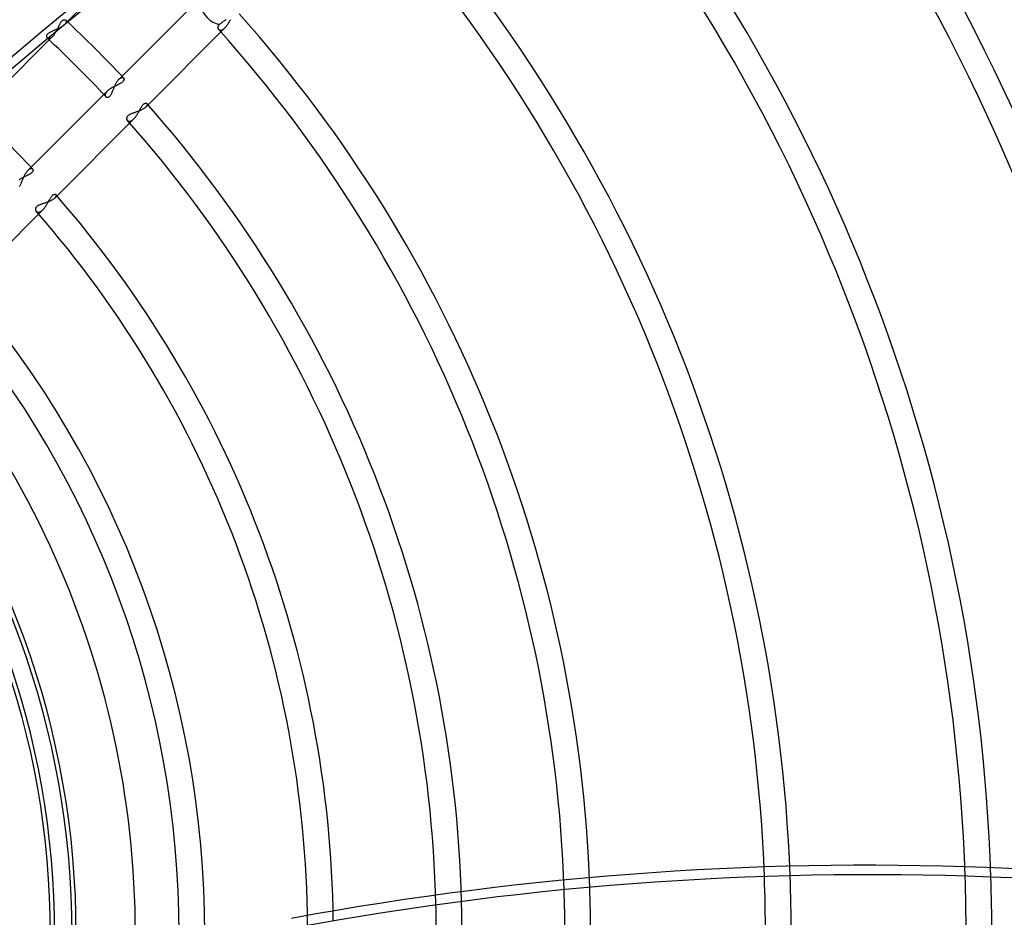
# Model space of a CAD drawing. Header units: millimetres. Extents: x -215 to 215, y -215 to 215.
# Tile 47 of 55: x 48 to 106, y 1 to 54. Entities that reach past the tile are written whole.
import ezdxf

# ---------------------------------------------------------------- set-up
doc = ezdxf.new("R2010")
doc.units = ezdxf.units.MM
doc.layers.add('MAIN-1', color=7, linetype='Continuous')
doc.layers.add('MAIN-2', color=7, linetype='Continuous')

msp = doc.modelspace()

# ---------------------------------------------------------------- linework, layer by layer
at = {"layer": 'MAIN-1'}
for radius, start, end in [(162, 0, 180.00002), (153.5, 270.00002, 89.99998), (152.5, 270.00002, 89.99998), (92.263, 0, 2.11301), (93.787, 0, 2.10665), (104.157, 0, 1.88257), (105.683, 0, 1.82607), (80.368, 0, 1.86486), (81.892, 0, 1.93024), (74.267, 0, 1.48069), (72.743, 0, 1.35018)]:
    msp.add_arc((0, 0), radius, start, end, dxfattribs=at)
for centre, major_axis, start_param, end_param in [((151.74, -34.156), (-150.838, -49.01), -1.570796, -1.004743), ((78.866, -127.436), (150.838, 49.01), 0.86064, 1.408172), ((79.048, -127.995), (150.838, 49.01), 0.86064, 1.408172)]:
    msp.add_ellipse(centre, major_axis=major_axis, ratio=0.809017, start_param=start_param, end_param=end_param, dxfattribs=at)
at = {"layer": 'MAIN-2'}
for p, q in [((54.115, 57.35), (50.701, 53.936)), ((53.936, 50.701), (58.622, 55.387)), ((50.294, 53.708), (50.315, 53.754)), ((50.315, 53.754), (50.336, 53.799)), ((50.336, 53.799), (50.357, 53.843)), ((50.38, 53.722), (50.337, 53.701)), ((50.357, 53.843), (50.378, 53.886)), ((50.378, 53.886), (50.399, 53.928)), ((50.423, 53.744), (50.38, 53.722)), ((50.399, 53.928), (50.42, 53.969)), ((50.42, 53.969), (50.442, 54.008)), ((50.464, 53.766), (50.423, 53.744)), ((50.442, 54.008), (50.463, 54.044)), ((50.463, 54.044), (50.485, 54.077)), ((50.504, 53.789), (50.464, 53.766)), ((50.485, 54.077), (50.508, 54.108)), ((50.542, 53.812), (50.504, 53.789)), ((50.508, 54.108), (50.531, 54.136)), ((50.531, 54.136), (50.554, 54.16)), ((50.579, 53.836), (50.542, 53.812)), ((50.554, 54.16), (50.577, 54.181)), ((50.577, 54.181), (50.6, 54.198)), ((50.613, 53.861), (50.579, 53.836)), ((50.6, 54.198), (50.623, 54.211)), ((50.645, 53.886), (50.613, 53.861)), ((50.623, 54.211), (50.645, 54.221)), ((50.645, 54.221), (50.667, 54.227)), ((50.674, 53.91), (50.645, 53.886)), ((50.667, 54.227), (50.688, 54.23)), ((50.701, 53.936), (50.674, 53.91)), ((50.688, 54.23), (50.708, 54.23)), ((50.717, 53.953), (50.701, 53.936)), ((50.708, 54.23), (50.726, 54.227)), ((50.733, 53.97), (50.717, 53.953)), ((50.726, 54.227), (50.743, 54.221)), ((50.746, 53.988), (50.733, 53.97)), ((50.743, 54.221), (50.758, 54.213)), ((50.759, 54.005), (50.746, 53.988)), ((50.758, 54.213), (50.771, 54.203)), ((50.769, 54.022), (50.759, 54.005)), ((50.779, 54.038), (50.769, 54.022)), ((50.771, 54.203), (50.779, 54.195)), ((50.779, 54.195), (50.786, 54.185)), ((50.786, 54.054), (50.779, 54.038)), ((50.786, 54.185), (50.791, 54.176)), ((50.792, 54.07), (50.786, 54.054)), ((50.791, 54.176), (50.796, 54.165)), ((50.797, 54.085), (50.792, 54.07)), ((50.796, 54.165), (50.799, 54.153)), ((50.8, 54.1), (50.797, 54.085)), ((50.799, 54.153), (50.802, 54.141)), ((50.802, 54.114), (50.8, 54.1)), ((50.802, 54.141), (50.802, 54.128)), ((50.802, 54.128), (50.802, 54.114)), ((60.213, 53.743), (55.518, 49.048)), ((59.788, 53.784), (59.787, 53.768)), ((59.787, 53.768), (59.788, 53.753)), ((59.79, 53.8), (59.788, 53.784)), ((59.788, 53.753), (59.79, 53.738)), ((59.794, 53.817), (59.79, 53.8)), ((59.79, 53.738), (59.794, 53.723)), ((59.8, 53.833), (59.794, 53.817)), ((59.794, 53.723), (59.799, 53.71)), ((59.807, 53.849), (59.8, 53.833)), ((59.816, 53.866), (59.807, 53.849)), ((59.828, 53.882), (59.816, 53.866)), ((59.841, 53.898), (59.828, 53.882)), ((59.856, 53.914), (59.841, 53.898)), ((59.873, 53.929), (59.856, 53.914)), ((59.891, 53.944), (59.873, 53.929)), ((59.912, 53.96), (59.891, 53.944)), ((59.935, 53.977), (59.912, 53.96)), ((59.959, 53.995), (59.935, 53.977)), ((59.984, 54.014), (59.959, 53.995)), ((60.01, 54.034), (59.984, 54.014)), ((60.036, 54.054), (60.01, 54.034)), ((60.061, 54.073), (60.036, 54.054)), ((60.087, 54.093), (60.061, 54.073)), ((60.114, 54.113), (60.087, 54.093)), ((60.142, 54.134), (60.114, 54.113)), ((60.17, 54.156), (60.142, 54.134)), ((60.164, 53.698), (60.189, 53.72)), ((60.2, 54.179), (60.17, 54.156)), ((60.189, 53.72), (60.213, 53.743)), ((60.229, 54.201), (60.2, 54.179)), ((60.213, 53.743), (60.243, 53.775)), ((60.259, 54.224), (60.229, 54.201)), ((60.243, 53.775), (60.272, 53.808)), ((60.287, 54.246), (60.259, 54.224)), ((60.272, 53.808), (60.301, 53.845)), ((60.301, 53.845), (60.33, 53.883)), ((60.33, 53.883), (60.357, 53.923)), ((60.357, 53.923), (60.384, 53.965)), ((60.384, 53.965), (60.411, 54.008)), ((60.411, 54.008), (60.436, 54.052)), ((60.436, 54.052), (60.462, 54.096)), ((60.462, 54.096), (60.486, 54.141)), ((60.486, 54.141), (60.51, 54.186)), ((60.51, 54.186), (60.533, 54.23)), ((49.995, 53.23), (45.308, 48.543)), ((49.625, 53.27), (49.624, 53.249)), ((49.624, 53.249), (49.625, 53.229)), ((49.63, 53.291), (49.625, 53.27)), ((49.625, 53.229), (49.629, 53.21)), ((49.629, 53.21), (49.635, 53.193)), ((49.638, 53.312), (49.63, 53.291)), ((49.635, 53.193), (49.643, 53.176)), ((49.65, 53.334), (49.638, 53.312)), ((49.643, 53.176), (49.654, 53.162)), ((49.665, 53.356), (49.65, 53.334)), ((49.654, 53.162), (49.666, 53.148)), ((49.684, 53.378), (49.665, 53.356)), ((49.666, 53.148), (49.677, 53.139)), ((49.677, 53.139), (49.689, 53.131)), ((49.707, 53.399), (49.684, 53.378)), ((49.689, 53.131), (49.701, 53.125)), ((49.732, 53.42), (49.707, 53.399)), ((49.761, 53.44), (49.732, 53.42)), ((49.793, 53.459), (49.761, 53.44)), ((49.827, 53.478), (49.793, 53.459)), ((49.863, 53.496), (49.827, 53.478)), ((49.833, 53.122), (49.853, 53.129)), ((49.853, 53.129), (49.872, 53.138)), ((49.901, 53.515), (49.863, 53.496)), ((49.872, 53.138), (49.892, 53.149)), ((49.892, 53.149), (49.913, 53.161)), ((49.941, 53.533), (49.901, 53.515)), ((49.913, 53.161), (49.933, 53.176)), ((49.933, 53.176), (49.954, 53.192)), ((49.983, 53.551), (49.941, 53.533)), ((49.954, 53.192), (49.974, 53.21)), ((49.974, 53.21), (49.995, 53.23)), ((50.026, 53.568), (49.983, 53.551)), ((49.995, 53.23), (50.022, 53.259)), ((50.022, 53.259), (50.05, 53.291)), ((50.069, 53.586), (50.026, 53.568)), ((50.05, 53.291), (50.077, 53.326)), ((50.113, 53.605), (50.069, 53.586)), ((50.077, 53.326), (50.103, 53.363)), ((50.103, 53.363), (50.129, 53.402)), ((50.158, 53.623), (50.113, 53.605)), ((50.129, 53.402), (50.155, 53.442)), ((50.155, 53.442), (50.179, 53.485)), ((50.203, 53.642), (50.158, 53.623)), ((50.179, 53.485), (50.203, 53.528)), ((50.248, 53.661), (50.203, 53.642)), ((50.203, 53.528), (50.227, 53.573)), ((50.227, 53.573), (50.25, 53.618)), ((50.292, 53.681), (50.248, 53.661)), ((50.25, 53.618), (50.272, 53.663)), ((50.272, 53.663), (50.294, 53.708)), ((50.337, 53.701), (50.292, 53.681)), ((59.799, 53.71), (59.804, 53.696)), ((59.804, 53.696), (59.811, 53.684)), ((59.811, 53.684), (59.819, 53.672)), ((59.819, 53.672), (59.829, 53.661)), ((59.829, 53.661), (59.84, 53.649)), ((59.84, 53.649), (59.854, 53.638)), ((59.854, 53.638), (59.868, 53.629)), ((59.868, 53.629), (59.884, 53.621)), ((59.884, 53.621), (59.901, 53.615)), ((59.901, 53.615), (59.918, 53.61)), ((59.918, 53.61), (59.937, 53.608)), ((59.937, 53.608), (59.957, 53.607)), ((59.957, 53.607), (59.978, 53.608)), ((59.978, 53.608), (59.999, 53.612)), ((59.999, 53.612), (60.021, 53.617)), ((60.021, 53.617), (60.044, 53.625)), ((60.044, 53.625), (60.068, 53.635)), ((60.068, 53.635), (60.091, 53.648)), ((60.091, 53.648), (60.116, 53.662)), ((60.116, 53.662), (60.14, 53.679)), ((60.14, 53.679), (60.164, 53.698)), ((49.701, 53.125), (49.715, 53.119)), ((49.715, 53.119), (49.73, 53.115)), ((49.73, 53.115), (49.745, 53.112)), ((49.745, 53.112), (49.762, 53.111)), ((49.762, 53.111), (49.779, 53.111)), ((49.779, 53.111), (49.797, 53.113)), ((49.797, 53.113), (49.815, 53.116)), ((49.815, 53.116), (49.833, 53.122)), ((54.07, 50.792), (54.085, 50.797)), ((54.085, 50.797), (54.1, 50.8)), ((54.1, 50.8), (54.114, 50.802)), ((54.114, 50.802), (54.128, 50.802)), ((54.128, 50.802), (54.141, 50.802)), ((54.141, 50.802), (54.153, 50.799)), ((54.153, 50.799), (54.165, 50.796)), ((54.165, 50.796), (54.176, 50.791)), ((53.571, 50.226), (53.527, 50.203)), ((53.616, 50.249), (53.571, 50.226)), ((53.661, 50.271), (53.616, 50.249)), ((53.641, 50.201), (53.66, 50.245)), ((53.66, 50.245), (53.68, 50.289)), ((53.707, 50.293), (53.661, 50.271)), ((53.68, 50.289), (53.7, 50.334)), ((53.7, 50.334), (53.721, 50.378)), ((53.752, 50.314), (53.707, 50.293)), ((53.721, 50.378), (53.743, 50.42)), ((53.743, 50.42), (53.765, 50.462)), ((53.797, 50.335), (53.752, 50.314)), ((53.765, 50.462), (53.788, 50.502)), ((53.788, 50.502), (53.812, 50.541)), ((53.841, 50.356), (53.797, 50.335)), ((53.812, 50.541), (53.836, 50.578)), ((53.836, 50.578), (53.86, 50.612)), ((53.884, 50.377), (53.841, 50.356)), ((53.86, 50.612), (53.885, 50.644)), ((53.926, 50.398), (53.884, 50.377)), ((53.885, 50.644), (53.91, 50.674)), ((53.91, 50.674), (53.936, 50.701)), ((53.967, 50.419), (53.926, 50.398)), ((53.936, 50.701), (53.953, 50.717)), ((53.953, 50.717), (53.97, 50.733)), ((54.006, 50.441), (53.967, 50.419)), ((53.97, 50.733), (53.988, 50.746)), ((53.988, 50.746), (54.005, 50.759)), ((54.005, 50.759), (54.022, 50.769)), ((54.042, 50.462), (54.006, 50.441)), ((54.022, 50.769), (54.038, 50.779)), ((54.038, 50.779), (54.054, 50.786)), ((54.076, 50.485), (54.042, 50.462)), ((54.054, 50.786), (54.07, 50.792)), ((54.107, 50.507), (54.076, 50.485)), ((54.135, 50.53), (54.107, 50.507)), ((54.159, 50.553), (54.135, 50.53)), ((54.18, 50.576), (54.159, 50.553)), ((54.176, 50.791), (54.186, 50.786)), ((54.197, 50.599), (54.18, 50.576)), ((54.186, 50.786), (54.195, 50.779)), ((54.195, 50.779), (54.203, 50.771)), ((54.211, 50.622), (54.197, 50.599)), ((54.203, 50.771), (54.213, 50.758)), ((54.22, 50.645), (54.211, 50.622)), ((54.213, 50.758), (54.221, 50.743)), ((54.227, 50.667), (54.22, 50.645)), ((54.221, 50.743), (54.227, 50.726)), ((54.227, 50.726), (54.23, 50.707)), ((54.23, 50.688), (54.227, 50.667)), ((54.23, 50.707), (54.23, 50.688)), ((48.543, 45.308), (53.23, 49.995)), ((53.113, 49.798), (53.111, 49.78)), ((53.111, 49.78), (53.111, 49.763)), ((53.111, 49.763), (53.112, 49.747)), ((53.112, 49.747), (53.114, 49.731)), ((53.117, 49.816), (53.113, 49.798)), ((53.114, 49.731), (53.119, 49.716)), ((53.122, 49.834), (53.117, 49.816)), ((53.119, 49.716), (53.124, 49.702)), ((53.129, 49.853), (53.122, 49.834)), ((53.124, 49.702), (53.131, 49.689)), ((53.138, 49.873), (53.129, 49.853)), ((53.131, 49.689), (53.139, 49.677)), ((53.149, 49.893), (53.138, 49.873)), ((53.139, 49.677), (53.148, 49.666)), ((53.148, 49.666), (53.162, 49.653)), ((53.162, 49.913), (53.149, 49.893)), ((53.176, 49.933), (53.162, 49.913)), ((53.162, 49.653), (53.178, 49.643)), ((53.192, 49.954), (53.176, 49.933)), ((53.178, 49.643), (53.194, 49.634)), ((53.21, 49.974), (53.192, 49.954)), ((53.194, 49.634), (53.213, 49.628)), ((53.23, 49.995), (53.21, 49.974)), ((53.213, 49.628), (53.232, 49.625)), ((53.259, 50.022), (53.23, 49.995)), ((53.252, 49.624), (53.273, 49.626)), ((53.291, 50.05), (53.259, 50.022)), ((53.273, 49.626), (53.294, 49.631)), ((53.325, 50.076), (53.291, 50.05)), ((53.294, 49.631), (53.316, 49.64)), ((53.316, 49.64), (53.338, 49.652)), ((53.362, 50.103), (53.325, 50.076)), ((53.338, 49.652), (53.359, 49.668)), ((53.359, 49.668), (53.381, 49.687)), ((53.401, 50.129), (53.362, 50.103)), ((53.381, 49.687), (53.402, 49.711)), ((53.441, 50.154), (53.401, 50.129)), ((53.402, 49.711), (53.423, 49.737)), ((53.423, 49.737), (53.443, 49.766)), ((53.483, 50.179), (53.441, 50.154)), ((53.443, 49.766), (53.462, 49.798)), ((53.462, 49.798), (53.481, 49.832)), ((53.481, 49.832), (53.499, 49.868)), ((53.527, 50.203), (53.483, 50.179)), ((53.499, 49.868), (53.517, 49.906)), ((53.517, 49.906), (53.535, 49.946)), ((53.535, 49.946), (53.552, 49.986)), ((53.552, 49.986), (53.569, 50.028)), ((53.569, 50.028), (53.587, 50.07)), ((53.587, 50.07), (53.604, 50.113)), ((53.604, 50.113), (53.622, 50.156)), ((53.622, 50.156), (53.641, 50.201)), ((53.232, 49.625), (53.252, 49.624)), ((55.235, 49.009), (55.257, 49.046)), ((55.257, 49.046), (55.279, 49.082)), ((55.279, 49.082), (55.301, 49.115)), ((55.301, 49.115), (55.323, 49.145)), ((55.323, 49.145), (55.345, 49.173)), ((55.345, 49.173), (55.367, 49.198)), ((55.367, 49.198), (55.389, 49.22)), ((55.389, 49.22), (55.411, 49.239)), ((55.411, 49.239), (55.433, 49.254)), ((55.433, 49.254), (55.454, 49.266)), ((55.454, 49.266), (55.474, 49.275)), ((55.474, 49.275), (55.494, 49.281)), ((55.494, 49.281), (55.512, 49.283)), ((55.518, 49.048), (55.495, 49.026)), ((55.512, 49.283), (55.529, 49.283)), ((55.534, 49.065), (55.518, 49.048)), ((55.529, 49.283), (55.545, 49.28)), ((55.549, 49.082), (55.534, 49.065)), ((55.545, 49.28), (55.559, 49.275)), ((55.561, 49.099), (55.549, 49.082)), ((55.559, 49.275), (55.572, 49.267)), ((55.572, 49.115), (55.561, 49.099)), ((55.572, 49.267), (55.582, 49.258)), ((55.581, 49.131), (55.572, 49.115)), ((55.589, 49.147), (55.581, 49.131)), ((55.582, 49.258), (55.589, 49.249)), ((55.589, 49.249), (55.594, 49.239)), ((55.594, 49.162), (55.589, 49.147)), ((55.594, 49.239), (55.598, 49.228)), ((55.598, 49.177), (55.594, 49.162)), ((55.598, 49.228), (55.6, 49.217)), ((55.601, 49.191), (55.598, 49.177)), ((55.6, 49.217), (55.601, 49.204)), ((55.601, 49.204), (55.601, 49.191)), ((54.413, 48.476), (54.401, 48.454)), ((54.428, 48.497), (54.413, 48.476)), ((54.446, 48.517), (54.428, 48.497)), ((54.468, 48.537), (54.446, 48.517)), ((54.492, 48.556), (54.468, 48.537)), ((54.519, 48.574), (54.492, 48.556)), ((54.549, 48.592), (54.519, 48.574)), ((54.581, 48.609), (54.549, 48.592)), ((54.616, 48.625), (54.581, 48.609)), ((54.652, 48.641), (54.616, 48.625)), ((54.689, 48.656), (54.652, 48.641)), ((54.727, 48.671), (54.689, 48.656)), ((54.767, 48.685), (54.727, 48.671)), ((54.807, 48.7), (54.767, 48.685)), ((54.848, 48.714), (54.807, 48.7)), ((54.889, 48.729), (54.848, 48.714)), ((54.932, 48.744), (54.889, 48.729)), ((54.902, 48.444), (54.929, 48.48)), ((54.929, 48.48), (54.956, 48.518)), ((54.974, 48.759), (54.932, 48.744)), ((54.956, 48.518), (54.982, 48.557)), ((55.018, 48.775), (54.974, 48.759)), ((54.982, 48.557), (55.007, 48.597)), ((55.007, 48.597), (55.032, 48.638)), ((55.061, 48.791), (55.018, 48.775)), ((55.032, 48.638), (55.056, 48.68)), ((55.056, 48.68), (55.08, 48.722)), ((55.104, 48.808), (55.061, 48.791)), ((55.08, 48.722), (55.103, 48.764)), ((55.103, 48.764), (55.126, 48.807)), ((55.146, 48.825), (55.104, 48.808)), ((55.126, 48.807), (55.148, 48.848)), ((55.188, 48.843), (55.146, 48.825)), ((55.148, 48.848), (55.17, 48.89)), ((55.17, 48.89), (55.192, 48.931)), ((55.229, 48.861), (55.188, 48.843)), ((55.192, 48.931), (55.214, 48.971)), ((55.214, 48.971), (55.235, 49.009)), ((55.268, 48.88), (55.229, 48.861)), ((55.307, 48.9), (55.268, 48.88)), ((55.343, 48.92), (55.307, 48.9)), ((55.378, 48.941), (55.343, 48.92)), ((55.411, 48.962), (55.378, 48.941)), ((55.441, 48.983), (55.411, 48.962)), ((55.469, 49.004), (55.441, 48.983)), ((55.495, 49.026), (55.469, 49.004)), ((54.818, 48.348), (50.12, 43.65)), ((54.386, 48.412), (54.382, 48.391)), ((54.382, 48.391), (54.382, 48.37)), ((54.382, 48.37), (54.384, 48.35)), ((54.384, 48.35), (54.388, 48.331)), ((54.392, 48.433), (54.386, 48.412)), ((54.388, 48.331), (54.394, 48.313)), ((54.401, 48.454), (54.392, 48.433)), ((54.394, 48.313), (54.402, 48.296)), ((54.402, 48.296), (54.412, 48.28)), ((54.412, 48.28), (54.424, 48.265)), ((54.424, 48.265), (54.436, 48.253)), ((54.436, 48.253), (54.449, 48.242)), ((54.449, 48.242), (54.464, 48.232)), ((54.464, 48.232), (54.48, 48.224)), ((54.48, 48.224), (54.497, 48.218)), ((54.497, 48.218), (54.516, 48.213)), ((54.516, 48.213), (54.535, 48.21)), ((54.535, 48.21), (54.555, 48.209)), ((54.555, 48.209), (54.577, 48.21)), ((54.577, 48.21), (54.599, 48.213)), ((54.599, 48.213), (54.621, 48.219)), ((54.621, 48.219), (54.645, 48.227)), ((54.645, 48.227), (54.669, 48.237)), ((54.669, 48.237), (54.693, 48.25)), ((54.693, 48.25), (54.718, 48.265)), ((54.718, 48.265), (54.743, 48.282)), ((54.743, 48.282), (54.768, 48.302)), ((54.768, 48.302), (54.793, 48.324)), ((54.793, 48.324), (54.818, 48.348)), ((54.818, 48.348), (54.846, 48.378)), ((54.846, 48.378), (54.875, 48.41)), ((54.875, 48.41), (54.902, 48.444)), ((48.307, 44.939), (48.328, 44.983)), ((48.328, 44.983), (48.35, 45.026)), ((48.35, 45.026), (48.372, 45.068)), ((48.372, 45.068), (48.395, 45.109)), ((48.395, 45.109), (48.419, 45.147)), ((48.446, 44.964), (48.402, 44.943)), ((48.419, 45.147), (48.443, 45.184)), ((48.443, 45.184), (48.467, 45.219)), ((48.489, 44.985), (48.446, 44.964)), ((48.467, 45.219), (48.492, 45.251)), ((48.531, 45.006), (48.489, 44.985)), ((48.492, 45.251), (48.517, 45.281)), ((48.517, 45.281), (48.543, 45.308)), ((48.572, 45.027), (48.531, 45.006)), ((48.543, 45.308), (48.56, 45.324)), ((48.56, 45.324), (48.577, 45.339)), ((48.61, 45.048), (48.572, 45.027)), ((48.577, 45.339), (48.594, 45.353)), ((48.594, 45.353), (48.611, 45.365)), ((48.646, 45.07), (48.61, 45.048)), ((48.611, 45.365), (48.628, 45.376)), ((48.628, 45.376), (48.644, 45.385)), ((48.644, 45.385), (48.66, 45.392)), ((48.68, 45.092), (48.646, 45.07)), ((48.66, 45.392), (48.676, 45.399)), ((48.676, 45.399), (48.691, 45.403)), ((48.711, 45.115), (48.68, 45.092)), ((48.691, 45.403), (48.705, 45.406)), ((48.705, 45.406), (48.719, 45.408)), ((48.738, 45.137), (48.711, 45.115)), ((48.719, 45.408), (48.733, 45.409)), ((48.733, 45.409), (48.746, 45.408)), ((48.763, 45.161), (48.738, 45.137)), ((48.746, 45.408), (48.758, 45.406)), ((48.758, 45.406), (48.769, 45.402)), ((48.783, 45.184), (48.763, 45.161)), ((48.769, 45.402), (48.78, 45.398)), ((48.78, 45.398), (48.79, 45.392)), ((48.8, 45.207), (48.783, 45.184)), ((48.79, 45.392), (48.799, 45.385)), ((48.799, 45.385), (48.807, 45.378)), ((48.814, 45.23), (48.8, 45.207)), ((48.807, 45.378), (48.817, 45.365)), ((48.823, 45.252), (48.814, 45.23)), ((48.817, 45.365), (48.825, 45.349)), ((48.83, 45.274), (48.823, 45.252)), ((48.825, 45.349), (48.83, 45.333)), ((48.83, 45.333), (48.833, 45.314)), ((48.833, 45.294), (48.83, 45.274)), ((48.833, 45.314), (48.833, 45.294)), ((48.048, 44.761), (48.008, 44.736)), ((48.09, 44.786), (48.048, 44.761)), ((48.05, 44.368), (48.07, 44.4)), ((48.07, 44.4), (48.088, 44.435)), ((48.088, 44.435), (48.107, 44.471)), ((48.133, 44.81), (48.09, 44.786)), ((48.107, 44.471), (48.124, 44.51)), ((48.124, 44.51), (48.142, 44.549)), ((48.177, 44.833), (48.133, 44.81)), ((48.142, 44.549), (48.159, 44.59)), ((48.159, 44.59), (48.176, 44.632)), ((48.176, 44.632), (48.194, 44.674)), ((48.222, 44.856), (48.177, 44.833)), ((48.194, 44.674), (48.211, 44.717)), ((48.211, 44.717), (48.229, 44.761)), ((48.267, 44.878), (48.222, 44.856)), ((48.229, 44.761), (48.248, 44.805)), ((48.248, 44.805), (48.267, 44.85)), ((48.312, 44.9), (48.267, 44.878)), ((48.267, 44.85), (48.287, 44.895)), ((48.287, 44.895), (48.307, 44.939)), ((48.357, 44.922), (48.312, 44.9)), ((48.402, 44.943), (48.357, 44.922)), ((48.031, 44.339), (48.05, 44.368)), ((49.95, 43.767), (49.972, 43.792)), ((49.972, 43.792), (49.994, 43.814)), ((49.994, 43.814), (50.016, 43.832)), ((50.016, 43.832), (50.037, 43.847)), ((50.037, 43.847), (50.058, 43.859)), ((50.058, 43.859), (50.078, 43.867)), ((50.078, 43.867), (50.097, 43.873)), ((50.097, 43.873), (50.115, 43.876)), ((50.115, 43.876), (50.132, 43.875)), ((50.132, 43.875), (50.147, 43.873)), ((50.147, 43.873), (50.161, 43.868)), ((50.161, 43.868), (50.173, 43.86)), ((50.173, 43.86), (50.183, 43.851)), ((50.183, 43.851), (50.189, 43.843)), ((50.189, 43.843), (50.194, 43.833)), ((50.194, 43.833), (50.198, 43.823)), ((50.198, 43.823), (50.2, 43.812)), ((50.2, 43.787), (50.198, 43.774)), ((50.2, 43.812), (50.201, 43.8)), ((50.201, 43.8), (50.2, 43.787)), ((49.175, 43.217), (49.143, 43.2)), ((49.21, 43.233), (49.175, 43.217)), ((49.247, 43.248), (49.21, 43.233)), ((49.284, 43.263), (49.247, 43.248)), ((49.323, 43.278), (49.284, 43.263)), ((49.363, 43.292), (49.323, 43.278)), ((49.404, 43.306), (49.363, 43.292)), ((49.445, 43.32), (49.404, 43.306)), ((49.487, 43.334), (49.445, 43.32)), ((49.53, 43.349), (49.487, 43.334)), ((49.574, 43.364), (49.53, 43.349)), ((49.617, 43.38), (49.574, 43.364)), ((49.612, 43.2), (49.636, 43.241)), ((49.661, 43.396), (49.617, 43.38)), ((49.636, 43.241), (49.661, 43.282)), ((49.704, 43.412), (49.661, 43.396)), ((49.661, 43.282), (49.684, 43.323)), ((49.684, 43.323), (49.708, 43.365)), ((49.747, 43.429), (49.704, 43.412)), ((49.708, 43.365), (49.73, 43.407)), ((49.73, 43.407), (49.753, 43.448)), ((49.79, 43.447), (49.747, 43.429)), ((49.753, 43.448), (49.775, 43.489)), ((49.775, 43.489), (49.797, 43.529)), ((49.831, 43.465), (49.79, 43.447)), ((49.797, 43.529), (49.819, 43.568)), ((49.819, 43.568), (49.841, 43.606)), ((49.871, 43.484), (49.831, 43.465)), ((49.841, 43.606), (49.862, 43.643)), ((49.862, 43.643), (49.884, 43.677)), ((49.909, 43.504), (49.871, 43.484)), ((49.884, 43.677), (49.906, 43.71)), ((49.906, 43.71), (49.928, 43.74)), ((49.946, 43.524), (49.909, 43.504)), ((49.928, 43.74), (49.95, 43.767)), ((49.981, 43.544), (49.946, 43.524)), ((50.014, 43.565), (49.981, 43.544)), ((50.044, 43.586), (50.014, 43.565)), ((50.072, 43.607), (50.044, 43.586)), ((50.097, 43.629), (50.072, 43.607)), ((50.12, 43.65), (50.097, 43.629)), ((50.136, 43.667), (50.12, 43.65)), ((50.15, 43.683), (50.136, 43.667)), ((50.162, 43.699), (50.15, 43.683)), ((50.173, 43.715), (50.162, 43.699)), ((50.181, 43.73), (50.173, 43.715)), ((50.189, 43.745), (50.181, 43.73)), ((50.194, 43.76), (50.189, 43.745)), ((50.198, 43.774), (50.194, 43.76)), ((49.422, 42.952), (44.721, 38.251)), ((48.974, 42.998), (48.973, 42.977)), ((48.973, 42.977), (48.975, 42.956)), ((48.977, 43.019), (48.974, 42.998)), ((48.975, 42.956), (48.979, 42.937)), ((48.983, 43.04), (48.977, 43.019)), ((48.979, 42.937), (48.986, 42.918)), ((48.992, 43.062), (48.983, 43.04)), ((48.986, 42.918), (48.994, 42.901)), ((49.004, 43.083), (48.992, 43.062)), ((48.994, 42.901), (49.004, 42.884)), ((49.019, 43.105), (49.004, 43.083)), ((49.004, 42.884), (49.016, 42.869)), ((49.016, 42.869), (49.028, 42.856)), ((49.038, 43.125), (49.019, 43.105)), ((49.028, 42.856), (49.042, 42.845)), ((49.06, 43.145), (49.038, 43.125)), ((49.042, 42.845), (49.057, 42.834)), ((49.057, 42.834), (49.074, 42.826)), ((49.085, 43.164), (49.06, 43.145)), ((49.074, 42.826), (49.091, 42.819)), ((49.112, 43.183), (49.085, 43.164)), ((49.091, 42.819), (49.11, 42.814)), ((49.11, 42.814), (49.13, 42.811)), ((49.143, 43.2), (49.112, 43.183)), ((49.13, 42.811), (49.151, 42.81)), ((49.151, 42.81), (49.173, 42.811)), ((49.173, 42.811), (49.196, 42.814)), ((49.196, 42.814), (49.219, 42.82)), ((49.219, 42.82), (49.243, 42.828)), ((49.243, 42.828), (49.268, 42.838)), ((49.268, 42.838), (49.293, 42.851)), ((49.293, 42.851), (49.319, 42.867)), ((49.319, 42.867), (49.345, 42.885)), ((49.345, 42.885), (49.37, 42.905)), ((49.37, 42.905), (49.396, 42.927)), ((49.396, 42.927), (49.422, 42.952)), ((49.422, 42.952), (49.451, 42.982)), ((49.451, 42.982), (49.479, 43.014)), ((49.479, 43.014), (49.506, 43.048)), ((49.506, 43.048), (49.533, 43.084)), ((49.533, 43.084), (49.56, 43.121)), ((49.56, 43.121), (49.586, 43.16)), ((49.586, 43.16), (49.612, 43.2))]:
    msp.add_line(p, q, dxfattribs=at)
for radius, start, end in [(161, 0, 180.00002), (129.472, 0.342, 39.9787), (127.948, 0.46639, 40.19717), (117.578, 1.21335, 41.66326), (116.052, 1.30755, 41.87577), (105.683, 1.82607, 42.51891), (104.157, 1.88257, 42.48253), (93.787, 2.10665, 42.20396), (92.263, 2.11301, 42.15772), (81.892, 1.93024, 41.79744), (74.267, 43.12774, 46.87224), (72.743, 43.06018, 46.93985), (80.368, 1.86486, 41.88923), (74.267, 1.48069, 41.54786), (66.642, 42.915, 47.08498), (72.743, 1.35018, 41.56797), (66.642, 0.66102, 41.14771), (65.118, 0.44083, 41.1728), (54.9, 0, 49.5573), (59.017, 0, 40.6427), (57.492, 0, 40.43581), (51.145, 0, 40.03388), (51.392, 0, 39.8927), (50.115, 0, 39.93149), (49.867, 0, 39.73611)]:
    msp.add_arc((0, 0), radius, start, end, dxfattribs=at)
for centre, major_axis, ratio, start_param, end_param in [((151.922, -34.715), (150.838, 49.01), 0.809017, 1.570796, 2.13685), ((59.794, 54.941), (-0.809, 0.809), 0.75576, 0.767202, 2.314106)]:
    msp.add_ellipse(centre, major_axis=major_axis, ratio=ratio, start_param=start_param, end_param=end_param, dxfattribs=at)

doc.saveas('drawing.dxf')
